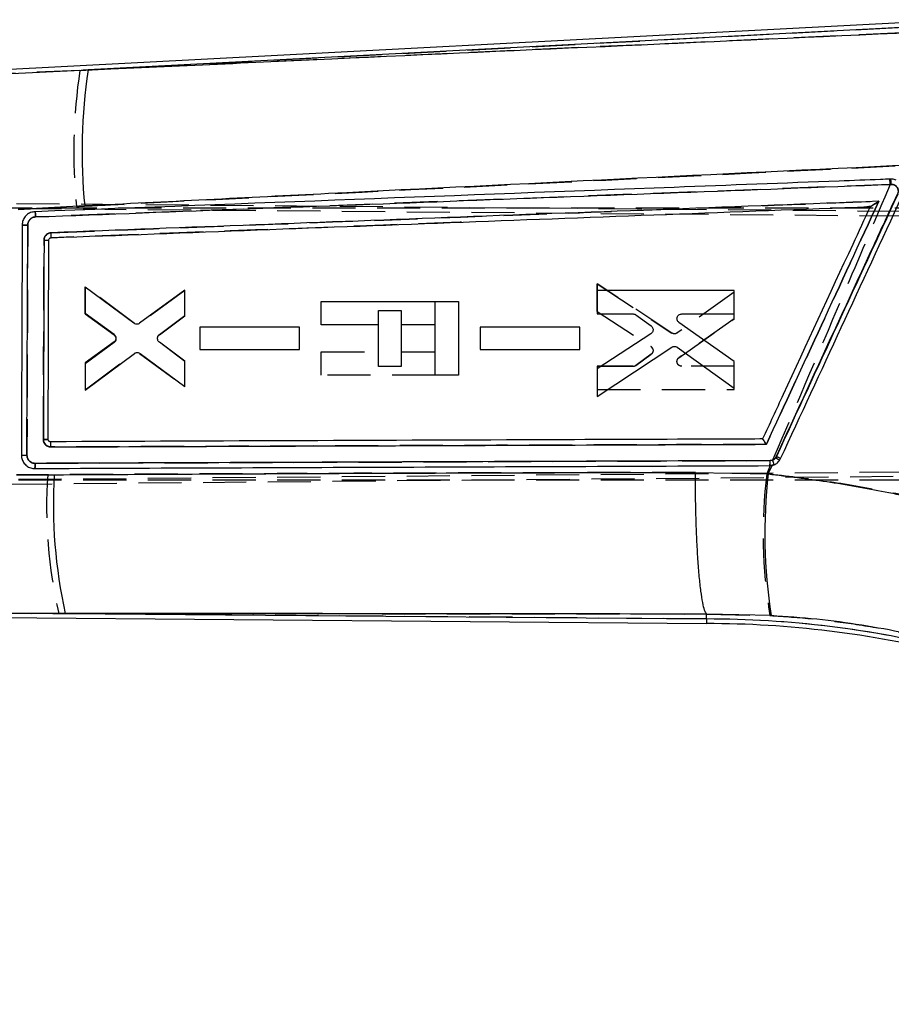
# Model space of a CAD drawing. Extents: x 79 to 836, y 26 to 563.
# Tile 13 of 16: x 318 to 369, y 448 to 506. Entities that reach past the tile are written whole.
import ezdxf

# ---------------------------------------------------------------- set-up
doc = ezdxf.new("R2010")
doc.units = 0
doc.header["$LTSCALE"] = 2
doc.linetypes.add('HIDDEN', pattern=[1.905, 1.27, -0.635])
doc.layers.get('0').update_dxf_attribs({"linetype": 'CONTINUOUS'})
doc.styles.add('SLDTEXTSTYLE0', font='TXT', dxfattribs={"width": 0.75})
doc.dimstyles.new('SLDDIMSTYLE1', dxfattribs={"dimtxt": 7, "dimasz": 6.604, "dimexe": 0, "dimexo": 0.0625, "dimgap": 1.75, "dimtad": 1, "dimdec": 0, "dimrnd": 1e-09, "dimzin": 12, "dimtxsty": 'SLDTEXTSTYLE0', "dimsah": 1, "dimcen": 0.09, "dimazin": 3, "dimtfac": 1, "dimtdec": 0, "dimtofl": 0, "dimtmove": 0, "dimatfit": 3, "dimtolj": 1, "dimtzin": 12})

# ---------------------------------------------------------------- blocks, each defined once
blk = doc.blocks.new('_D_1')
at = {"color": 218, "linetype": 'CONTINUOUS'}
for p, q in [((410.832, 484.281), (410.832, 390.314)), ((106.124, 477.814), (106.124, 390.314)), ((106.124, 392.314), (410.832, 392.314))]:
    blk.add_line(p, q, dxfattribs=at)
for points in [[(106.124, 392.314), (112.728, 391.298), (112.728, 393.33)], [(410.832, 392.314), (404.228, 393.33), (404.228, 391.298)]]:
    blk.add_solid(points, dxfattribs=at)
at = {"color": 218, "linetype": 'CONTINUOUS', "insert": (240.129, 401.338, 0.1), "char_height": 7, "attachment_point": 1, "style": 'SLDTEXTSTYLE0'}
blk.add_mtext('305', dxfattribs=at)

msp = doc.modelspace()

# ---------------------------------------------------------------- linework, layer by layer
at = {"color": 7, "linetype": 'CONTINUOUS'}
for p, q in [((373.141361, 506.305661), (315.487316, 503.283825)), ((373.153193, 506.034765), (321.846357, 503.345612)), ((315.696856, 503.067497), (321.846357, 503.345612)), ((321.650496, 495.334297), (317.723004, 495.131295)), ((367.906434, 495.297655), (367.905332, 495.297615)), ((318.248739, 480.660256), (318.294836, 494.212318)), ((319.493128, 481.587235), (319.535961, 493.323736)), ((319.667255, 493.460462), (319.666771, 493.460439)), ((324.548049, 488.426432), (321.684359, 490.561809)), ((321.684359, 490.561809), (321.684493, 489.025723)), ((327.553017, 490.381245), (324.876068, 488.42483)), ((327.553166, 488.873869), (327.553017, 490.381245)), ((359.903825, 490.350068), (351.83358, 490.350809)), ((351.83358, 490.350809), (351.833714, 488.97738)), ((359.903974, 488.976743), (359.903825, 490.350068)), ((335.583804, 489.70785), (343.654124, 489.707891)), ((335.583819, 488.334421), (335.583804, 489.70785)), ((343.654124, 489.707891), (343.654139, 485.364825)), ((321.684493, 489.025723), (323.379544, 487.778019)), ((326.050376, 487.750657), (327.553166, 488.873869)), ((351.833714, 488.97738), (353.948696, 488.97722)), ((354.11082, 488.924384), (355.006067, 488.271546)), ((356.804443, 488.976996), (359.903974, 488.976743)), ((338.941483, 488.334436), (335.583819, 488.334421)), ((338.941498, 485.890348), (338.941483, 488.334436)), ((342.293961, 488.334455), (340.284539, 488.334443)), ((340.284539, 488.334443), (340.284554, 485.890355)), ((342.293976, 485.364821), (342.293961, 488.334455)), ((359.904272, 486.175731), (356.644673, 488.474175)), ((334.303198, 488.192566), (328.434577, 488.193061)), ((328.434577, 488.193061), (328.434696, 486.879926)), ((334.303332, 486.879528), (334.303198, 488.192566)), ((350.80318, 488.192644), (344.93464, 488.193158)), ((344.93464, 488.193158), (344.93476, 486.880034)), ((350.803314, 486.879606), (350.80318, 488.192644)), ((354.993639, 487.814564), (351.834012, 485.753436)), ((323.378807, 487.330452), (321.684746, 486.092467)), ((327.553419, 486.182712), (326.049207, 487.307075)), ((321.68488, 484.495692), (324.578961, 486.65335)), ((324.906966, 486.654453), (327.553561, 484.706283)), ((328.434696, 486.879926), (334.303332, 486.879528)), ((344.93476, 486.880034), (350.803314, 486.879606)), ((351.834161, 484.122783), (356.226249, 487.022668)), ((356.538726, 487.016782), (359.904436, 484.60849)), ((321.684746, 486.092467), (321.68488, 484.495692)), ((327.553561, 484.706283), (327.553419, 486.182712)), ((359.904436, 484.60849), (359.904272, 486.175731)), ((340.284554, 485.890355), (338.941498, 485.890348)), ((343.654139, 485.364825), (342.293976, 485.364821)), ((351.834012, 485.753436), (351.834161, 484.122783)), ((319.631254, 481.450278), (319.611041, 481.451742)), ((362.37867, 480.571631), (362.340478, 480.505928)), ((318.666382, 479.875449), (318.706734, 479.874522)), ((357.611103, 479.647428), (361.901788, 479.555905)), ((361.901788, 479.555905), (362.133486, 480.057668)), ((361.987023, 480.041854), (362.133486, 480.057668)), ((317.625595, 479.491513), (319.856873, 479.50593)), ((315.739794, 471.111178), (358.26656, 470.740281)), ((320.505856, 471.340761), (315.953558, 471.3418)), ((320.505856, 471.340761), (358.267737, 471.011419)), ((358.267737, 471.011419), (358.26656, 470.740281)), ((358.267737, 471.011419), (358.269004, 471.298788)), ((358.269004, 471.298788), (358.268736, 471.299317)), ((362.080483, 471.210137), (358.269004, 471.298788))]:
    msp.add_line(p, q, dxfattribs=at)
at = {"color": 7, "linetype": 'HIDDEN'}
for p, q in [((321.366994, 503.320489), (373.153193, 506.034765)), ((369.77124, 505.529333), (321.366994, 503.320489)), ((321.366994, 503.320489), (315.699791, 503.064465)), ((369.083164, 496.600531), (318.757636, 494.691387)), ((369.048295, 496.914022), (369.111402, 496.916417)), ((369.145958, 496.603053), (369.083164, 496.600531)), ((310.00465, 495.553024), (386.648564, 494.884573)), ((310.131019, 495.253913), (387.285782, 494.60455)), ((387.129707, 495.214887), (310.131019, 495.214477)), ((317.723771, 495.127905), (321.169158, 495.305605)), ((318.294911, 494.212061), (318.248762, 480.659932)), ((321.68485, 490.576793), (321.684731, 488.980018)), ((321.684731, 488.980018), (321.68485, 490.576793)), ((324.578954, 488.419164), (321.68485, 490.576793)), ((321.68485, 490.576793), (324.578954, 488.419164)), ((351.833997, 489.11937), (351.834131, 490.750022)), ((351.834131, 490.750022), (351.833997, 489.11937)), ((351.834131, 490.750022), (356.226249, 487.850186)), ((356.226249, 487.850186), (351.834131, 490.750022)), ((327.553531, 490.366261), (324.906958, 488.418065)), ((327.553404, 488.889836), (327.553531, 490.366261)), ((359.904407, 490.264401), (356.538711, 487.856071)), ((359.904258, 488.697164), (359.904407, 490.264401)), ((342.293961, 488.335721), (342.293946, 489.707883)), ((321.684731, 488.980018), (323.378799, 487.742052)), ((326.049207, 487.765454), (327.553404, 488.889836)), ((338.941468, 489.18232), (340.284539, 489.182327)), ((338.941483, 488.335274), (338.941468, 489.18232)), ((340.284539, 489.182327), (340.284539, 488.335293)), ((351.833997, 489.11937), (354.993639, 487.058278)), ((356.644688, 486.398682), (359.904258, 488.697164)), ((359.904258, 488.697164), (356.644688, 486.398682)), ((328.434689, 488.192629), (328.434585, 486.879494)), ((334.303318, 488.193091), (328.434689, 488.192629)), ((334.303213, 486.880053), (334.303318, 488.193091)), ((344.934745, 488.192696), (344.93464, 486.879576)), ((350.803299, 488.193188), (344.934745, 488.192696)), ((350.80318, 486.88015), (350.803299, 488.193188)), ((323.379552, 487.294484), (321.684508, 486.046761)), ((323.482444, 487.588119), (323.458692, 487.64063)), ((327.553173, 486.198679), (326.050384, 487.321872)), ((321.684388, 484.510675), (324.548056, 486.646082)), ((324.876083, 486.647688), (327.553047, 484.6913)), ((328.434585, 486.879494), (334.303213, 486.880053)), ((335.583819, 486.738212), (338.941483, 486.738231)), ((335.583834, 485.364784), (335.583819, 486.738212)), ((340.284554, 486.738239), (342.293961, 486.73825)), ((344.93464, 486.879576), (350.80318, 486.88015)), ((355.006067, 486.601293), (354.110835, 485.948447)), ((354.110835, 485.948447), (355.006067, 486.601293)), ((321.684508, 486.046761), (321.684388, 484.510675)), ((327.553047, 484.6913), (327.553173, 486.198679)), ((342.293961, 485.364821), (335.583834, 485.364784)), ((351.833729, 485.895429), (351.833625, 484.521996)), ((353.94871, 485.895608), (351.833729, 485.895429)), ((351.833729, 485.895429), (353.94871, 485.895608)), ((359.903989, 485.896152), (356.804458, 485.895865)), ((359.903855, 484.522827), (359.903989, 485.896152)), ((351.833625, 484.521996), (359.903855, 484.522827)), ((318.732699, 480.176546), (362.011848, 480.336383)), ((362.011848, 480.336383), (362.159831, 480.364893)), ((399.742378, 479.659446), (310.004739, 478.875835)), ((310.131108, 479.174949), (399.869127, 479.931179)), ((362.022204, 480.042856), (361.814974, 479.558006)), ((362.246005, 480.091766), (361.987023, 480.041854)), ((310.131108, 479.214475), (387.129797, 479.214888)), ((319.473458, 479.505133), (317.628091, 479.493335)), ((315.956434, 471.344903), (320.12335, 471.344095)), ((358.267737, 471.011419), (320.12335, 471.344095)), ((358.267737, 471.011419), (358.269019, 471.302111)), ((358.268751, 471.30264), (358.269019, 471.302111)), ((358.269019, 471.302111), (362.005068, 471.217614))]:
    msp.add_line(p, q, dxfattribs=at)
at = {"color": 7, "linetype": 'CONTINUOUS'}
for centre, radius, start, end in [((353.926723, 498.553259), 32.436347, 171.50365037, 185.69536982), ((368.017252, 496.636377), 1.129431, 358.29148839, 14.35573739), ((319.359893, 503.811052), 10.488794, 269.4271687, 270.96183207), ((361.137334, 480.261552), 0.877632, 345.50295193, 4.87710204), ((360.638979, 478.014942), 3.01664, 50.39026573, 55.66448538), ((357.144244, 469.107155), 12.602914, 64.20126678, 65.45961249), ((392.318124, 476.032365), 30.619746, 173.39210014, 189.0610928), ((349.283037, 477.7364), 29.479321, 176.55868701, 192.53015568), ((358.266577, 411.375512), 59.635908, 76.00030706, 89.99888164), ((358.266577, 411.375512), 59.364769, 76.00030706, 89.99947718)]:
    msp.add_arc(centre, radius, start, end, dxfattribs=at)
at = {"color": 7, "linetype": 'HIDDEN'}
for centre, radius, start, end in [((353.352876, 498.521082), 32.343948, 171.46656412, 185.70549107), ((367.961312, 496.634435), 1.122364, 358.26896887, 14.42456669), ((368.010127, 496.636388), 1.13632, 358.31892919, 14.26665144), ((319.371698, 500.56984), 7.247965, 269.07833174, 271.29862282), ((323.210499, 487.516878), 0.28112, 14.67987466, 53.22410506), ((354.838912, 486.824919), 0.279997, 20.80451727, 56.45292195), ((353.948691, 486.17081), 0.275201, 270.00316507, 306.09880217), ((361.137187, 480.261796), 0.877836, 345.48992992, 4.87412116), ((361.203729, 479.913078), 1.057482, 9.72818635, 25.29347617), ((357.688517, 470.284235), 11.306303, 64.08849062, 65.49485242), ((390.270302, 476.034197), 28.672686, 172.94062961, 189.67068763), ((347.000177, 477.590785), 27.593205, 176.02176637, 193.08434088), ((358.266577, 411.375512), 59.635908, 76.00030706, 89.99888164)]:
    msp.add_arc(centre, radius, start, end, dxfattribs=at)
at = {"color": 7, "linetype": 'CONTINUOUS'}
for points, knots in [([(321.846357, 503.345612), (326.634026, 503.564533), (342.858678, 504.306419), (359.081841, 505.046427), (370.517773, 505.568069)], [0, 0, 0, 0, 0.295086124, 1, 1, 1, 1]), ([(370.300529, 497.747235), (358.868603, 497.191616), (342.651784, 496.403439), (326.435291, 495.577884), (321.650496, 495.334297)], [0, 0, 0, 0, 0.704942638, 1, 1, 1, 1]), ([(369.111417, 496.91641), (368.909183, 496.908739), (367.897998, 496.870387), (363.651, 496.709279), (347.057988, 496.079293), (331.272484, 495.476642), (318.723103, 494.997539)], [0, 0, 0, 0, 0.012041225, 0.0602071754, 0.2528703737, 1, 1, 1, 1]), ([(318.757711, 494.691368), (327.156261, 495.010583), (343.953296, 495.649009), (360.748575, 496.284806), (369.146181, 496.602703)], [0, 0, 0, 0, 0.500001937, 1, 1, 1, 1]), ([(369.428782, 496.854629), (369.352688, 496.881209), (369.249093, 496.917394), (369.140298, 496.916616), (369.111417, 496.91641)], [0, 0, 0, 0, 0.734533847, 1, 1, 1, 1]), ([(369.146181, 496.602703), (369.19553, 496.599365), (369.290794, 496.592923), (369.416431, 496.522464), (369.509199, 496.420674), (369.566138, 496.292597), (369.565693, 496.200974), (369.56547, 496.155161)], [0, 0, 0, 0, 0.212411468, 0.410045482, 0.607019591, 0.803502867, 1, 1, 1, 1]), ([(362.340478, 480.505928), (364.270513, 484.686345), (366.678846, 489.902748), (369.087173, 495.119172), (369.56547, 496.155161)], [0, 0, 0, 0, 0.801398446, 1, 1, 1, 1]), ([(369.529961, 496.026419), (368.338031, 493.450636), (365.954173, 488.299074), (363.570504, 483.147444), (362.37867, 480.571631)], [0, 0, 0, 0, 0.500000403, 1, 1, 1, 1]), ([(362.629173, 480.453916), (363.821315, 483.029632), (366.205599, 488.181067), (368.590014, 493.332459), (369.782222, 495.908156)], [0, 0, 0, 0, 0.499999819, 1, 1, 1, 1]), ([(319.666771, 493.460443), (327.755243, 493.769406), (343.835335, 494.383633), (359.914281, 494.99418), (367.905332, 495.297615)], [0, 0, 0, 0, 0.503011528, 1, 1, 1, 1]), ([(368.413297, 495.611072), (360.2007, 495.300164), (343.956499, 494.685201), (327.710973, 494.067829), (319.678714, 493.762583)], [0, 0, 0, 0, 0.505571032, 1, 1, 1, 1]), ([(367.905332, 495.297615), (367.902833, 495.292212), (367.559528, 494.549802), (365.850877, 490.860345), (363.742549, 486.303698), (361.974747, 482.484195), (361.571176, 481.612243)], [0, 0, 0, 0, 0.001184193, 0.162718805, 0.808857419, 1, 1, 1, 1]), ([(361.790491, 481.298599), (362.872784, 483.637632), (365.080304, 488.408485), (367.287987, 493.17928), (368.413297, 495.611072)], [0, 0, 0, 0, 0.49027552, 1, 1, 1, 1]), ([(368.413297, 495.611072), (368.412264, 495.610382), (368.347122, 495.566924), (368.221433, 495.484366), (368.066491, 495.386222), (367.968856, 495.327983), (367.921081, 495.302029), (367.91092, 495.298995), (367.906434, 495.297655)], [0, 0, 0, 0, 0.00532212, 0.335592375, 0.640508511, 0.80901313, 0.91569976, 1, 1, 1, 1]), ([(318.722827, 494.997535), (318.634576, 494.985276), (318.458181, 494.960773), (318.22793, 494.815101), (318.058319, 494.607863), (317.978445, 494.394854), (317.970618, 494.261372), (317.967957, 494.215995)], [0, 0, 0, 0, 0.222079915, 0.443886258, 0.665138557, 0.886166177, 1, 1, 1, 1]), ([(318.294829, 494.212318), (318.297449, 494.248308), (318.304007, 494.338371), (318.363214, 494.474012), (318.473511, 494.595634), (318.611781, 494.673225), (318.711723, 494.685656), (318.757711, 494.691376)], [0, 0, 0, 0, 0.147098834, 0.368110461, 0.589471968, 0.811095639, 1, 1, 1, 1]), ([(318.757987, 494.691387), (318.756054, 494.731517), (318.752188, 494.811775), (318.742781, 494.91317), (318.732356, 494.983267), (318.725971, 494.992828), (318.722827, 494.997535)], [0, 0, 0, 0, 0.251901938, 0.503798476, 0.755698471, 1, 1, 1, 1]), ([(317.967964, 494.215503), (317.967287, 494.012507), (317.963901, 492.997529), (317.948548, 488.479703), (317.932124, 484.164908), (317.91879, 480.662089)], [0, 0, 0, 0, 0.044932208, 0.224660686, 1, 1, 1, 1]), ([(318.294836, 494.21281), (318.273899, 494.212878), (318.232025, 494.213015), (318.170619, 494.21331), (318.113541, 494.213647), (318.063138, 494.214037), (318.021491, 494.214443), (317.990605, 494.214864), (317.973403, 494.215223), (317.969463, 494.215426), (317.967964, 494.215503)], [0, 0, 0, 0, 0.131342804, 0.262678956, 0.394030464, 0.525364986, 0.656708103, 0.788050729, 0.919395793, 1, 1, 1, 1]), ([(319.678714, 493.762583), (319.652939, 493.760178), (319.577922, 493.75318), (319.459941, 493.703841), (319.347467, 493.604522), (319.270465, 493.472359), (319.260187, 493.372753), (319.25503, 493.322782)], [0, 0, 0, 0, 0.115652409, 0.336594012, 0.55729568, 0.777900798, 1, 1, 1, 1]), ([(319.667255, 493.460462), (319.670094, 493.4651), (319.675772, 493.474377), (319.680709, 493.544185), (319.682217, 493.64385), (319.679882, 493.723005), (319.678714, 493.762583)], [0, 0, 0, 0, 0.250000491, 0.499997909, 0.749999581, 1, 1, 1, 1]), ([(319.255037, 493.322782), (319.254342, 493.119789), (319.250864, 492.104817), (319.237479, 488.190837), (319.224891, 484.479878), (319.215057, 481.580891)], [0, 0, 0, 0, 0.051863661, 0.2593192, 1, 1, 1, 1]), ([(319.535961, 493.323736), (319.537585, 493.339242), (319.540834, 493.370256), (319.564835, 493.411441), (319.599927, 493.442393), (319.636294, 493.457501), (319.65918, 493.45971), (319.666771, 493.460443)], [0, 0, 0, 0, 0.222739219, 0.445508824, 0.668015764, 0.889891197, 1, 1, 1, 1]), ([(353.948696, 488.97722), (353.979999, 488.974477), (354.03828, 488.96937), (354.087867, 488.938618), (354.11082, 488.924384)], [0, 0, 0, 0, 0.5371225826, 1, 1, 1, 1]), ([(356.538562, 488.776725), (356.55005, 488.805684), (356.573025, 488.863596), (356.64135, 488.929391), (356.721347, 488.969943), (356.778363, 488.974783), (356.804443, 488.976996)], [0, 0, 0, 0, 0.259870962, 0.519689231, 0.780297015, 1, 1, 1, 1]), ([(324.876068, 488.42483), (324.849064, 488.408959), (324.79506, 488.377219), (324.700188, 488.367417), (324.614421, 488.384495), (324.568013, 488.413818), (324.548049, 488.426432)], [0, 0, 0, 0, 0.265858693, 0.531660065, 0.798523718, 1, 1, 1, 1]), ([(355.006067, 488.271546), (355.02954, 488.250221), (355.07649, 488.207565), (355.114509, 488.118812), (355.123896, 488.028641), (355.107875, 487.973404), (355.100645, 487.948474)], [0, 0, 0, 0, 0.262211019, 0.524483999, 0.785382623, 1, 1, 1, 1]), ([(356.644673, 488.474175), (356.620932, 488.494739), (356.573443, 488.535872), (356.533646, 488.622886), (356.52307, 488.706528), (356.534175, 488.756848), (356.538562, 488.776725)], [0, 0, 0, 0, 0.27434682, 0.548764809, 0.821755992, 1, 1, 1, 1]), ([(323.379544, 487.778019), (323.40289, 487.756646), (323.449587, 487.713895), (323.487367, 487.625117), (323.495129, 487.545617), (323.485608, 487.499658), (323.482444, 487.484384)], [0, 0, 0, 0, 0.286454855, 0.572969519, 0.858082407, 1, 1, 1, 1]), ([(325.944176, 487.576108), (325.952725, 487.606619), (325.969822, 487.667638), (326.015666, 487.722828), (326.04525, 487.746547), (326.050376, 487.750657)], [0, 0, 0, 0, 0.452593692, 0.905148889, 1, 1, 1, 1]), ([(355.100645, 487.948474), (355.086826, 487.919869), (355.061247, 487.866918), (355.014934, 487.831052), (354.993639, 487.814561)], [0, 0, 0, 0, 0.540202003, 1, 1, 1, 1]), ([(323.482444, 487.484384), (323.471689, 487.454299), (323.450186, 487.394153), (323.402593, 487.35168), (323.378807, 487.330452)], [0, 0, 0, 0, 0.500206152, 1, 1, 1, 1]), ([(326.049214, 487.307079), (326.026041, 487.329099), (325.979689, 487.373144), (325.943033, 487.463567), (325.937902, 487.533653), (325.943348, 487.570503), (325.944176, 487.576108)], [0, 0, 0, 0, 0.315067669, 0.630203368, 0.94375133, 1, 1, 1, 1]), ([(324.578961, 486.65335), (324.605736, 486.669454), (324.659281, 486.701659), (324.753808, 486.71238), (324.83987, 486.696155), (324.886669, 486.667068), (324.906966, 486.654453)], [0, 0, 0, 0, 0.265079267, 0.530119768, 0.796218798, 1, 1, 1, 1]), ([(356.226249, 487.022668), (356.253923, 487.03721), (356.309265, 487.066289), (356.404358, 487.07163), (356.482888, 487.051957), (356.523975, 487.026074), (356.538726, 487.016782)], [0, 0, 0, 0, 0.28034502, 0.5606286, 0.842263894, 1, 1, 1, 1]), ([(319.493143, 481.587235), (319.489065, 481.586824), (319.48091, 481.586003), (319.417753, 481.584294), (319.326645, 481.582482), (319.252253, 481.581421), (319.215057, 481.580891)], [0, 0, 0, 0, 0.2500012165, 0.5000031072, 0.7499985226, 1, 1, 1, 1]), ([(319.215109, 481.580891), (319.220621, 481.531166), (319.231645, 481.43171), (319.309404, 481.299959), (319.422694, 481.201076), (319.546275, 481.14997), (319.627078, 481.145006), (319.6583, 481.143087)], [0, 0, 0, 0, 0.215727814, 0.431476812, 0.647461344, 0.863780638, 1, 1, 1, 1]), ([(319.611041, 481.451742), (319.602463, 481.453504), (319.578774, 481.458367), (319.543495, 481.478471), (319.512269, 481.513535), (319.495797, 481.552036), (319.493885, 481.577393), (319.493143, 481.587235)], [0, 0, 0, 0, 0.134833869, 0.372339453, 0.610185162, 0.848709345, 1, 1, 1, 1]), ([(361.571176, 481.612243), (361.517631, 481.612044), (360.654996, 481.608843), (356.556028, 481.59358), (342.628656, 481.541228), (329.512006, 481.489355), (319.631254, 481.450278)], [0, 0, 0, 0, 0.003829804, 0.061700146, 0.293180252, 1, 1, 1, 1]), ([(319.6583, 481.143087), (319.657798, 481.183255), (319.656796, 481.26359), (319.650369, 481.365248), (319.641465, 481.435623), (319.634621, 481.445446), (319.631254, 481.450278)], [0, 0, 0, 0, 0.252011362, 0.504023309, 0.756036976, 1, 1, 1, 1]), ([(319.6583, 481.143087), (326.638691, 481.169258), (340.68166, 481.221908), (354.726814, 481.272936), (361.790491, 481.298599)], [0, 0, 0, 0, 0.497073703, 1, 1, 1, 1]), ([(361.790491, 481.298599), (361.789831, 481.299635), (361.785382, 481.306611), (361.758475, 481.348648), (361.71173, 481.420191), (361.65502, 481.503879), (361.611922, 481.564467), (361.582411, 481.602873), (361.574753, 481.609259), (361.571176, 481.612243)], [0, 0, 0, 0, 0.007096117, 0.047800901, 0.287840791, 0.495435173, 0.676742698, 0.848984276, 1, 1, 1, 1]), ([(317.91879, 480.662044), (317.92027, 480.66199), (317.924402, 480.661839), (317.941419, 480.661569), (317.972726, 480.661241), (318.014891, 480.660928), (318.065877, 480.660653), (318.123547, 480.660433), (318.185514, 480.66029), (318.227664, 480.660267), (318.248739, 480.660256)], [0, 0, 0, 0, 0.07380027, 0.206113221, 0.338429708, 0.470749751, 0.603053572, 0.735366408, 0.867680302, 1, 1, 1, 1]), ([(317.918805, 480.662089), (317.927501, 480.573532), (317.944892, 480.396435), (318.080292, 480.16057), (318.27952, 479.982337), (318.488428, 479.893466), (318.621244, 479.880019), (318.666382, 479.875449)], [0, 0, 0, 0, 0.221370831, 0.442699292, 0.664107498, 0.885844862, 1, 1, 1, 1]), ([(318.732945, 480.176501), (318.688679, 480.179969), (318.590254, 480.187679), (318.449814, 480.256583), (318.333123, 480.371721), (318.261145, 480.513157), (318.252663, 480.613794), (318.248747, 480.660256)], [0, 0, 0, 0, 0.175177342, 0.389509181, 0.603361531, 0.816878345, 1, 1, 1, 1]), ([(318.706898, 479.874522), (318.710386, 479.87906), (318.717362, 479.888138), (318.726063, 479.957855), (318.732067, 480.057574), (318.732757, 480.136861), (318.733102, 480.176505)], [0, 0, 0, 0, 0.249997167, 0.499997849, 0.749995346, 1, 1, 1, 1]), ([(362.011788, 480.336167), (354.797843, 480.309966), (340.370162, 480.257565), (325.945281, 480.203522), (318.732945, 480.176501)], [0, 0, 0, 0, 0.500007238, 1, 1, 1, 1]), ([(362.340478, 480.505928), (362.316828, 480.477997), (362.263615, 480.415151), (362.148389, 480.350379), (362.057321, 480.340904), (362.011788, 480.336167)], [0, 0, 0, 0, 0.285719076, 0.642863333, 1, 1, 1, 1]), ([(362.133486, 480.057668), (362.209607, 480.082153), (362.361857, 480.131125), (362.532103, 480.280307), (362.600112, 480.40194), (362.629173, 480.453916)], [0, 0, 0, 0, 0.364119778, 0.728279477, 1, 1, 1, 1]), ([(318.707062, 479.874522), (325.919638, 479.903239), (340.34481, 479.960675), (354.772945, 480.014794), (361.987023, 480.041854)], [0, 0, 0, 0, 0.499999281, 1, 1, 1, 1]), ([(319.856873, 479.50593), (325.631444, 479.53681), (338.214852, 479.6041), (350.80086, 479.632215), (357.611103, 479.647428)], [0, 0, 0, 0, 0.458903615, 1, 1, 1, 1]), ([(358.268736, 471.299317), (358.229853, 471.361953), (358.152088, 471.487227), (358.039921, 471.957604), (357.935398, 472.626429), (357.84115, 473.487748), (357.760385, 474.518806), (357.694807, 475.685563), (357.646905, 476.959518), (357.619164, 478.226884), (357.611512, 479.132371), (357.611156, 479.580073), (357.611103, 479.647428)], [0, 0, 0, 0, 0.1113322, 0.222664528, 0.333996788, 0.445329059, 0.55666198, 0.667994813, 0.779328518, 0.890662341, 0.983550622, 1, 1, 1, 1]), ([(361.901788, 479.555905), (363.053912, 479.414938), (365.358114, 479.133011), (368.826178, 478.515729), (372.29043, 477.76558), (374.563054, 477.141911), (375.699354, 476.83008)], [0, 0, 0, 0, 0.246888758, 0.49376739, 0.74688643, 1, 1, 1, 1]), ([(358.268736, 471.299317), (351.450556, 471.307446), (338.861748, 471.322456), (326.27537, 471.335007), (320.505856, 471.340761)], [0, 0, 0, 0, 0.541606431, 1, 1, 1, 1]), ([(372.46458, 469.581492), (371.635924, 469.786674), (369.978592, 470.197042), (367.394892, 470.665194), (364.755832, 471.023572), (362.972295, 471.147947), (362.080483, 471.210137)], [0, 0, 0, 0, 0.245832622, 0.491671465, 0.745823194, 1, 1, 1, 1])]:
    msp.add_open_spline(points, degree=3, knots=knots, dxfattribs=at)
at = {"color": 7, "linetype": 'HIDDEN'}
for points, knots in [([(321.169158, 495.305605), (321.989172, 495.347558), (338.11639, 496.172637), (354.243888, 496.956597), (369.551359, 497.700695)], [0, 0, 0, 0, 0.050846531, 1, 1, 1, 1]), ([(369.083164, 496.600531), (368.225454, 494.585883), (365.920842, 489.17265), (363.610396, 483.761912), (362.159831, 480.364893)], [0, 0, 0, 0, 0.372170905, 1, 1, 1, 1]), ([(369.526638, 496.028096), (369.542186, 496.073193), (369.572701, 496.161698), (369.558527, 496.303001), (369.502426, 496.429636), (369.406685, 496.529571), (369.283034, 496.59502), (369.191656, 496.600375), (369.145958, 496.603053)], [0, 0, 0, 0, 0.171944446, 0.337448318, 0.503116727, 0.668805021, 0.834366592, 1, 1, 1, 1]), ([(362.378089, 480.572112), (363.569473, 483.148119), (365.952243, 488.300137), (368.335172, 493.452108), (369.526638, 496.028096)], [0, 0, 0, 0, 0.499999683, 1, 1, 1, 1]), ([(319.678796, 493.762612), (327.711044, 494.067889), (343.956614, 494.685325), (360.200776, 495.300346), (368.413387, 495.611284)], [0, 0, 0, 0, 0.494426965, 1, 1, 1, 1]), ([(368.413387, 495.611284), (367.288038, 493.179418), (365.080346, 488.408619), (362.872805, 483.637769), (361.790536, 481.298812)], [0, 0, 0, 0, 0.509739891, 1, 1, 1, 1]), ([(367.906405, 495.297652), (367.905595, 495.297622), (367.840957, 495.295243), (367.776322, 495.292748), (367.712496, 495.290283)], [0, 0, 0, 0, 0.012525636, 1, 1, 1, 1]), ([(367.906405, 495.297652), (367.910877, 495.29899), (367.921004, 495.302022), (367.968616, 495.327925), (368.066009, 495.386019), (368.220989, 495.484261), (368.346958, 495.566833), (368.412359, 495.610596), (368.413387, 495.611284)], [0, 0, 0, 0, 0.084207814, 0.190689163, 0.358772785, 0.662843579, 0.994699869, 1, 1, 1, 1]), ([(318.757636, 494.691394), (318.721463, 494.687513), (318.631521, 494.677862), (318.498152, 494.613788), (318.380876, 494.49953), (318.308154, 494.358783), (318.299088, 494.258395), (318.294903, 494.212061)], [0, 0, 0, 0, 0.1486959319, 0.369714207, 0.5903992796, 0.8109478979, 1, 1, 1, 1]), ([(318.722745, 494.997531), (318.725903, 494.992826), (318.732315, 494.983269), (318.742756, 494.913177), (318.752194, 494.811791), (318.756056, 494.731537), (318.757987, 494.691409)], [0, 0, 0, 0, 0.244326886, 0.496217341, 0.748107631, 1, 1, 1, 1]), ([(317.967972, 494.215932), (317.969472, 494.215823), (317.973422, 494.215538), (317.990609, 494.215047), (318.021507, 494.214473), (318.063161, 494.213913), (318.113584, 494.213374), (318.170673, 494.212872), (318.232092, 494.212423), (318.273971, 494.212182), (318.294911, 494.212061)], [0, 0, 0, 0, 0.08044996, 0.211813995, 0.343178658, 0.474537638, 0.605911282, 0.737275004, 0.868639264, 1, 1, 1, 1]), ([(343.847541, 494.383182), (343.819274, 494.382108), (335.759449, 494.075849), (327.698975, 493.767605), (319.666771, 493.460443)], [0, 0, 0, 0, 0.0035072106, 1, 1, 1, 1]), ([(319.255112, 493.322812), (319.260621, 493.374576), (319.271227, 493.474225), (319.348883, 493.605711), (319.460014, 493.703869), (319.577996, 493.753213), (319.653016, 493.760208), (319.678796, 493.762612)], [0, 0, 0, 0, 0.22995471, 0.442684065, 0.663387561, 0.884323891, 1, 1, 1, 1]), ([(319.667255, 493.460462), (319.670105, 493.465101), (319.675804, 493.474379), (319.68076, 493.5442), (319.682295, 493.643872), (319.679963, 493.723032), (319.678796, 493.762612)], [0, 0, 0, 0, 0.2499990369, 0.5000018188, 0.7500007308, 1, 1, 1, 1]), ([(319.215102, 481.585816), (319.21579, 481.788808), (319.21923, 482.803769), (319.232491, 486.716085), (319.245192, 490.425437), (319.255112, 493.322812)], [0, 0, 0, 0, 0.0518855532, 0.2594276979, 1, 1, 1, 1]), ([(325.944176, 487.496417), (325.94202, 487.528056), (325.937708, 487.591333), (325.971502, 487.682063), (326.014946, 487.737552), (326.044264, 487.76142), (326.049214, 487.76545)], [0, 0, 0, 0, 0.311945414, 0.623874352, 0.936489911, 1, 1, 1, 1]), ([(356.538711, 487.856071), (356.511453, 487.840454), (356.456935, 487.809217), (356.361669, 487.800426), (356.282643, 487.81737), (356.240953, 487.841629), (356.226249, 487.850186)], [0, 0, 0, 0, 0.28189812, 0.563826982, 0.846163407, 1, 1, 1, 1]), ([(323.482444, 487.588119), (323.487359, 487.557123), (323.497188, 487.495131), (323.471782, 487.402867), (323.428553, 487.335431), (323.392105, 487.304973), (323.379552, 487.294484)], [0, 0, 0, 0, 0.283501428, 0.567003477, 0.8508784, 1, 1, 1, 1]), ([(355.078159, 486.962587), (355.070498, 486.977526), (355.050622, 487.016285), (355.015329, 487.042294), (354.993639, 487.058278)], [0, 0, 0, 0, 0.385429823, 1, 1, 1, 1]), ([(355.10066, 486.924369), (355.108906, 486.894122), (355.125399, 486.833629), (355.110149, 486.739347), (355.069949, 486.657723), (355.026298, 486.619164), (355.006067, 486.601293)], [0, 0, 0, 0, 0.2587085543, 0.5174174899, 0.7763411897, 1, 1, 1, 1]), ([(356.538577, 486.096133), (356.532868, 486.126647), (356.52145, 486.187674), (356.544065, 486.279553), (356.587575, 486.352138), (356.628098, 486.385162), (356.644688, 486.398682)], [0, 0, 0, 0, 0.270572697, 0.541142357, 0.812150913, 1, 1, 1, 1]), ([(356.804458, 485.895865), (356.773049, 485.899039), (356.710224, 485.905389), (356.627327, 485.95396), (356.567174, 486.019978), (356.547351, 486.072766), (356.538577, 486.096133)], [0, 0, 0, 0, 0.2640330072, 0.5281163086, 0.7911230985, 1, 1, 1, 1]), ([(319.215102, 481.585816), (319.252294, 481.585739), (319.326674, 481.585585), (319.41776, 481.585823), (319.480901, 481.586375), (319.489052, 481.586948), (319.493128, 481.587235)], [0, 0, 0, 0, 0.250006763, 0.499997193, 0.750000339, 1, 1, 1, 1]), ([(319.65833, 481.143132), (319.627103, 481.145051), (319.546298, 481.150017), (319.422713, 481.201127), (319.309437, 481.300001), (319.2308, 481.433189), (319.22039, 481.534404), (319.215102, 481.585816)], [0, 0, 0, 0, 0.135298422, 0.350109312, 0.564596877, 0.778840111, 1, 1, 1, 1]), ([(361.790536, 481.298812), (354.726869, 481.273125), (340.681743, 481.222051), (326.638736, 481.169335), (319.65833, 481.143132)], [0, 0, 0, 0, 0.502926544, 1, 1, 1, 1]), ([(361.790536, 481.298812), (361.789875, 481.299847), (361.785492, 481.306719), (361.758673, 481.348684), (361.711935, 481.420126), (361.65519, 481.503852), (361.612049, 481.564454), (361.582444, 481.602902), (361.574767, 481.609271), (361.571176, 481.61225)], [0, 0, 0, 0, 0.007095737, 0.047084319, 0.287231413, 0.494907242, 0.676268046, 0.848548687, 1, 1, 1, 1]), ([(318.248769, 480.659932), (318.25138, 480.622393), (318.257767, 480.530561), (318.318263, 480.39335), (318.429368, 480.271706), (318.573754, 480.19128), (318.680502, 480.181384), (318.732699, 480.176546)], [0, 0, 0, 0, 0.148304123, 0.362795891, 0.577758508, 0.793535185, 1, 1, 1, 1]), ([(318.73299, 480.176546), (318.732646, 480.136898), (318.731958, 480.057604), (318.725941, 479.957869), (318.717245, 479.88814), (318.710263, 479.879061), (318.706771, 479.874522)], [0, 0, 0, 0, 0.250000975, 0.499999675, 0.750001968, 1, 1, 1, 1]), ([(362.159831, 480.364893), (362.170683, 480.369593), (362.222928, 480.392223), (362.30877, 480.45401), (362.354972, 480.532726), (362.378089, 480.572112)], [0, 0, 0, 0, 0.115813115, 0.557597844, 1, 1, 1, 1]), ([(357.609985, 479.64536), (350.904471, 479.630937), (338.191026, 479.603591), (325.480167, 479.536729), (319.473458, 479.505133)], [0, 0, 0, 0, 0.527434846, 1, 1, 1, 1]), ([(375.448568, 476.954736), (374.352583, 477.246883), (372.160601, 477.831179), (368.767583, 478.547789), (365.313906, 479.146766), (362.981302, 479.420924), (361.814974, 479.558006)], [0, 0, 0, 0, 0.246887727, 0.493777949, 0.746883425, 1, 1, 1, 1]), ([(320.12335, 471.344095), (326.124914, 471.338161), (338.838815, 471.325591), (351.555136, 471.31057), (358.268751, 471.30264)], [0, 0, 0, 0, 0.472047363, 1, 1, 1, 1]), ([(362.005068, 471.217614), (362.855304, 471.15997), (364.555711, 471.044686), (367.128354, 470.708037), (369.704785, 470.255731), (371.393835, 469.845199), (372.238351, 469.639935)], [0, 0, 0, 0, 0.246010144, 0.492001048, 0.746003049, 1, 1, 1, 1])]:
    msp.add_open_spline(points, degree=3, knots=knots, dxfattribs=at)

# ---------------------------------------------------------------- dimensions: what is measured, and where the dimension line sits
at = {"color": 218, "linetype": 'CONTINUOUS'}
dim = msp.add_linear_dim(base=(410.832065, 392.314192), p1=(106.124422, 479.813671), p2=(410.832065, 486.280789), dimstyle='SLDDIMSTYLE1', dxfattribs=at)
dim.commit()
dim.dimension.update_dxf_attribs({"geometry": '_D_1', "text_midpoint": (250.730675, 392.314192), "dimtype": 160})

doc.saveas('drawing.dxf')
